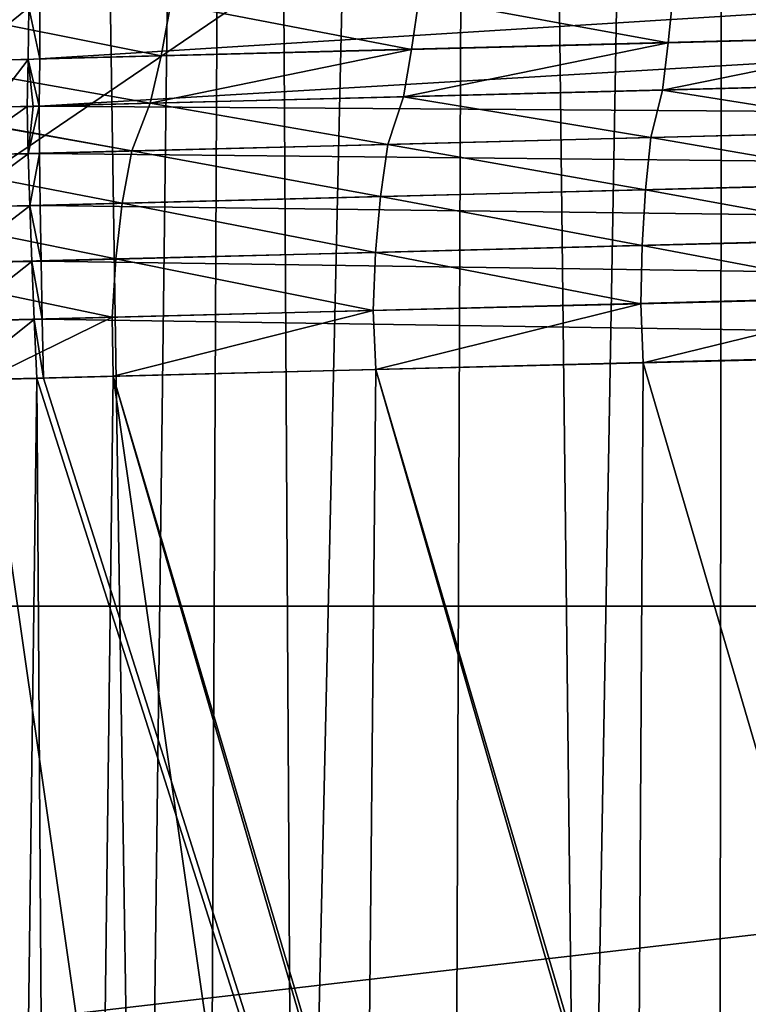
# Model space of a CAD drawing. Header units: metres. Extents: x -22 to 22, y 0 to 204.
# Tile 173 of 256: x -10.58 to -5.26, y 34.23 to 41.4. Entities that reach past the tile are written whole.
import ezdxf

# ---------------------------------------------------------------- set-up
doc = ezdxf.new("R2010")
doc.units = ezdxf.units.M
doc.layers.add('solid_002_SW0002', color=7, linetype='CONTINUOUS')

msp = doc.modelspace()

# ---------------------------------------------------------------- linework, layer by layer
at = {"layer": 'solid_002_SW0002'}
for points in [[(-9.686005, 26.66, 204.129562), (-10.788003, 26.66, 204.575409), (-10.630569, 87.865463, 203.982971)], [(-9.686005, 26.66, 204.129562), (-10.630569, 87.865463, 203.982971), (-8.921941, 87.865463, 203.380829)], [(-9.205928, 26.66, 203.952621), (-9.686005, 26.66, 204.129562), (-8.921941, 87.865463, 203.380829)], [(-8.561248, 26.66, 203.730957), (-9.205928, 26.66, 203.952621), (-8.921941, 87.865463, 203.380829)], [(-8.561248, 26.66, 203.730957), (-8.921941, 87.865463, 203.380829), (-7.177876, 87.865463, 202.884537)], [(-7.415728, 26.660282, 203.381119), (-8.561248, 26.66, 203.730957), (-7.177876, 87.865463, 202.884537)], [(-6.472106, 27.265345, 203.126556), (-7.415728, 26.660282, 203.381119), (-7.177876, 87.865463, 202.884537)], [(-6.472106, 27.265345, 203.126556), (-7.177876, 87.865463, 202.884537), (-5.40591, 87.865463, 202.495773)], [(-5.473547, 27.783072, 202.901047), (-6.472106, 27.265345, 203.126556), (-5.40591, 87.865463, 202.495773)], [(-4.428707, 28.209009, 202.704529), (-5.473547, 27.783072, 202.901047), (-5.40591, 87.865463, 202.495773)], [(-4.428707, 28.209009, 202.704529), (-5.40591, 87.865463, 202.495773), (-3.614262, 87.865463, 202.216309)], [(15.507081, 58.169846, 224.080765), (-15.507077, 58.070141, 224.080231), (-15.444571, 37.127518, 223.970581)], [(15.444443, 37.127605, 223.970581), (15.507081, 58.169846, 224.080765), (-15.444571, 37.127518, 223.970581)], [(-0.000118, 41.770149, 221.307343), (-10.430063, 41.118176, 221.24472), (-10.428726, 41.497177, 221.034729)], [(-0.000118, 41.770149, 221.307343), (-0.00012, 41.391212, 221.517365), (-10.430063, 41.118176, 221.24472)], [(-3.9384, 41.285629, 205.288605), (-3.914131, 41.666119, 205.495361), (-5.8058, 41.617039, 205.874374)], [(-7.718455, 41.188168, 206.200104), (-7.662399, 41.568851, 206.400223), (-9.473929, 41.52177, 207.068298)], [(-7.718455, 41.188168, 206.200104), (-5.846178, 41.236473, 205.670303), (-7.662399, 41.568851, 206.400223)], [(-5.846178, 41.236473, 205.670303), (-5.8058, 41.617039, 205.874374), (-7.662399, 41.568851, 206.400223)], [(-5.846178, 41.236473, 205.670303), (-3.9384, 41.285629, 205.288605), (-5.8058, 41.617039, 205.874374)], [(-9.5453, 41.140934, 206.873413), (-9.473929, 41.52177, 207.068298), (-11.227972, 41.476166, 207.873734)], [(-10.428726, 41.497177, 221.034729), (-10.430063, 41.118176, 221.24472), (-10.510052, 41.493954, 221.032211)], [(-9.5453, 41.140934, 206.873413), (-7.718455, 41.188168, 206.200104), (-9.473929, 41.52177, 207.068298)], [(-11.31419, 41.095154, 207.685318), (-9.5453, 41.140934, 206.873413), (-11.227972, 41.476166, 207.873734)], [(-10.992943, 41.103489, 221.18663), (-10.959402, 41.482956, 220.97934), (-10.510052, 41.493954, 221.032211)], [(-10.514684, 41.114677, 221.242508), (-10.992943, 41.103489, 221.18663), (-10.510052, 41.493954, 221.032211)], [(-10.430063, 41.118176, 221.24472), (-10.514684, 41.114677, 221.242508), (-10.510052, 41.493954, 221.032211)], [(-5.217035, 40.909927, 221.643433), (-10.434001, 40.773315, 221.507095), (-0.00012, 41.391212, 221.517365)], [(-0.00012, 41.391212, 221.517365), (-10.434001, 40.773315, 221.507095), (-10.430063, 41.118176, 221.24472)], [(-3.9384, 41.285629, 205.288605), (-5.88712, 40.891598, 205.413437), (-3.965624, 40.940689, 205.030228)], [(-5.846178, 41.236473, 205.670303), (-5.88712, 40.891598, 205.413437), (-3.9384, 41.285629, 205.288605)], [(-5.846178, 41.236473, 205.670303), (-7.775843, 40.843166, 205.946243), (-5.88712, 40.891598, 205.413437)], [(-7.718455, 41.188168, 206.200104), (-7.775843, 40.843166, 205.946243), (-5.846178, 41.236473, 205.670303)], [(-11.31419, 41.095154, 207.685318), (-9.625519, 40.795647, 206.626404), (-9.5453, 41.140934, 206.873413)], [(-7.718455, 41.188168, 206.200104), (-9.625519, 40.795647, 206.626404), (-7.775843, 40.843166, 205.946243)], [(-9.5453, 41.140934, 206.873413), (-9.625519, 40.795647, 206.626404), (-7.718455, 41.188168, 206.200104)], [(-11.31419, 41.095154, 207.685318), (-11.424488, 40.749275, 207.451202), (-9.625519, 40.795647, 206.626404)], [(-10.514684, 41.114677, 221.242508), (-10.781425, 40.76548, 221.482712), (-10.992943, 41.103489, 221.18663)], [(-10.514684, 41.114677, 221.242508), (-10.522549, 40.771252, 221.503799), (-10.781425, 40.76548, 221.482712)], [(-10.514684, 41.114677, 221.242508), (-10.478116, 40.772327, 221.5056), (-10.522549, 40.771252, 221.503799)], [(-10.430063, 41.118176, 221.24472), (-10.434001, 40.773315, 221.507095), (-10.514684, 41.114677, 221.242508)], [(-10.514684, 41.114677, 221.242508), (-10.434001, 40.773315, 221.507095), (-10.478116, 40.772327, 221.5056)], [(-4.017097, 40.593872, 204.774887), (-3.965624, 40.940689, 205.030228), (-5.88712, 40.891598, 205.413437)], [(-10.434001, 40.773315, 221.507095), (-5.217035, 40.909927, 221.643433), (-0.000047, 40.701862, 222.042206)], [(-5.971928, 40.544388, 205.166321), (-5.88712, 40.891598, 205.413437), (-7.775843, 40.843166, 205.946243)], [(-5.971928, 40.544388, 205.166321), (-4.017097, 40.593872, 204.774887), (-5.88712, 40.891598, 205.413437)], [(-9.758013, 40.447941, 206.400208), (-9.625519, 40.795647, 206.626404), (-11.424488, 40.749275, 207.451202)], [(-9.758013, 40.447941, 206.400208), (-7.889565, 40.495613, 205.709946), (-9.625519, 40.795647, 206.626404)], [(-7.889565, 40.495613, 205.709946), (-7.775843, 40.843166, 205.946243), (-9.625519, 40.795647, 206.626404)], [(-7.889565, 40.495613, 205.709946), (-5.971928, 40.544388, 205.166321), (-7.775843, 40.843166, 205.946243)], [(-9.758013, 40.447941, 206.400208), (-11.458251, 40.748455, 207.468399), (-11.568213, 40.401531, 207.233322)], [(-9.758013, 40.447941, 206.400208), (-11.424488, 40.749275, 207.451202), (-11.458251, 40.748455, 207.468399)], [(-11.02322, 40.416145, 221.712494), (-10.522549, 40.771252, 221.503799), (-10.513754, 40.427006, 221.766602)], [(-11.02322, 40.416145, 221.712494), (-10.781425, 40.76548, 221.482712), (-10.522549, 40.771252, 221.503799)], [(-10.513754, 40.427006, 221.766602), (-10.522549, 40.771252, 221.503799), (-10.478116, 40.772327, 221.5056)], [(-10.513754, 40.427006, 221.766602), (-10.434001, 40.773315, 221.507095), (-10.431836, 40.428673, 221.769577)], [(-10.513754, 40.427006, 221.766602), (-10.478116, 40.772327, 221.5056), (-10.434001, 40.773315, 221.507095)], [(-10.431836, 40.428673, 221.769577), (-10.434001, 40.773315, 221.507095), (-0.000047, 40.701862, 222.042206)], [(-10.431836, 40.428673, 221.769577), (-0.000047, 40.701862, 222.042206), (-0.000081, 40.322922, 222.252228)], [(-4.039298, 40.213306, 204.567978), (-4.017097, 40.593872, 204.774887), (-5.971928, 40.544388, 205.166321)], [(-7.944205, 40.114853, 205.509521), (-7.889565, 40.495613, 205.709946), (-9.758013, 40.447941, 206.400208)], [(-7.944205, 40.114853, 205.509521), (-6.010551, 40.163746, 204.96199), (-7.889565, 40.495613, 205.709946)], [(-6.010551, 40.163746, 204.96199), (-5.971928, 40.544388, 205.166321), (-7.889565, 40.495613, 205.709946)], [(-6.010551, 40.163746, 204.96199), (-4.039298, 40.213306, 204.567978), (-5.971928, 40.544388, 205.166321)], [(-9.828288, 40.067028, 206.205017), (-9.758013, 40.447941, 206.400208), (-11.568213, 40.401531, 207.233322)], [(-11.038725, 40.036709, 221.922775), (-10.513754, 40.427006, 221.766602), (-10.502012, 40.047771, 221.977493)], [(-11.038725, 40.036709, 221.922775), (-11.02322, 40.416145, 221.712494), (-10.513754, 40.427006, 221.766602)], [(-10.502012, 40.047771, 221.977493), (-10.513754, 40.427006, 221.766602), (-10.431836, 40.428673, 221.769577)], [(-10.502012, 40.047771, 221.977493), (-10.431836, 40.428673, 221.769577), (-10.427408, 40.049828, 221.979721)], [(-10.427408, 40.049828, 221.979721), (-10.431836, 40.428673, 221.769577), (-0.000081, 40.322922, 222.252228)], [(-9.828288, 40.067028, 206.205017), (-7.944205, 40.114853, 205.509521), (-9.758013, 40.447941, 206.400208)], [(-9.828288, 40.067028, 206.205017), (-11.568213, 40.401531, 207.233322), (-11.653678, 40.020428, 207.044678)], [(-10.427408, 40.049828, 221.979721), (-0.000081, 40.322922, 222.252228), (-0.00007, 39.917618, 222.405472)], [(-4.051881, 39.806763, 204.417343), (-4.039298, 40.213306, 204.567978), (-6.010551, 40.163746, 204.96199)], [(-6.03517, 39.757141, 204.813004), (-6.010551, 40.163746, 204.96199), (-7.944205, 40.114853, 205.509521)], [(-6.03517, 39.757141, 204.813004), (-4.051881, 39.806763, 204.417343), (-6.010551, 40.163746, 204.96199)], [(-9.876169, 39.660225, 206.062363), (-9.828288, 40.067028, 206.205017), (-11.653678, 40.020428, 207.044678)], [(-9.876169, 39.660225, 206.062363), (-7.980558, 39.70816, 205.363205), (-9.828288, 40.067028, 206.205017)], [(-7.980558, 39.70816, 205.363205), (-7.944205, 40.114853, 205.509521), (-9.828288, 40.067028, 206.205017)], [(-7.980558, 39.70816, 205.363205), (-6.03517, 39.757141, 204.813004), (-7.944205, 40.114853, 205.509521)], [(-9.876169, 39.660225, 206.062363), (-11.653678, 40.020428, 207.044678), (-11.712725, 39.613483, 206.906693)], [(-11.044307, 39.630947, 222.076904), (-10.502012, 40.047771, 221.977493), (-10.487584, 39.642159, 222.131439)], [(-11.044307, 39.630947, 222.076904), (-11.038725, 40.036709, 221.922775), (-10.502012, 40.047771, 221.977493)], [(-10.502012, 40.047771, 221.977493), (-10.427408, 40.049828, 221.979721), (-10.420809, 39.644669, 222.133148)], [(-10.487584, 39.642159, 222.131439), (-10.502012, 40.047771, 221.977493), (-10.420809, 39.644669, 222.133148)], [(-10.420809, 39.644669, 222.133148), (-10.427408, 40.049828, 221.979721), (-0.00007, 39.917618, 222.405472)], [(-10.420809, 39.644669, 222.133148), (-0.00007, 39.917618, 222.405472), (-0.000148, 39.494392, 222.498734)], [(-4.054583, 39.382732, 204.326096), (-4.051881, 39.806763, 204.417343), (-6.03517, 39.757141, 204.813004)], [(-7.997867, 39.284039, 205.274033), (-7.980558, 39.70816, 205.363205), (-9.876169, 39.660225, 206.062363)], [(-7.997867, 39.284039, 205.274033), (-6.045269, 39.333076, 204.722458), (-7.980558, 39.70816, 205.363205)], [(-6.045269, 39.333076, 204.722458), (-6.03517, 39.757141, 204.813004), (-7.980558, 39.70816, 205.363205)], [(-6.045269, 39.333076, 204.722458), (-4.054583, 39.382732, 204.326096), (-6.03517, 39.757141, 204.813004)], [(-9.900653, 39.236031, 205.975235), (-9.876169, 39.660225, 206.062363), (-11.712725, 39.613483, 206.906693)], [(-11.03985, 39.207355, 222.171646), (-11.044307, 39.630947, 222.076904), (-10.487584, 39.642159, 222.131439)], [(-11.03985, 39.207355, 222.171646), (-10.487584, 39.642159, 222.131439), (-10.470772, 39.218662, 222.22522)], [(-10.487584, 39.642159, 222.131439), (-10.420809, 39.644669, 222.133148), (-10.412175, 39.22168, 222.226608)], [(-10.470772, 39.218662, 222.22522), (-10.487584, 39.642159, 222.131439), (-10.412175, 39.22168, 222.226608)], [(-10.412175, 39.22168, 222.226608), (-10.420809, 39.644669, 222.133148), (-0.000148, 39.494392, 222.498734)], [(-9.900653, 39.236031, 205.975235), (-7.997867, 39.284039, 205.274033), (-9.876169, 39.660225, 206.062363)], [(-9.900653, 39.236031, 205.975235), (-11.712725, 39.613483, 206.906693), (-11.744118, 39.189198, 206.82225)], [(-10.412175, 39.22168, 222.226608), (-0.000148, 39.494392, 222.498734), (-0.000125, 39.062069, 222.530045)], [(-6.045269, 39.333076, 204.722458), (-6.027268, 38.902519, 204.689041), (-4.054583, 39.382732, 204.326096)], [(-4.054583, 39.382732, 204.326096), (-6.027268, 38.902519, 204.689041), (-4.042691, 38.952061, 204.295441)], [(-9.900653, 39.236031, 205.975235), (-9.895503, 38.805622, 205.943085), (-7.997867, 39.284039, 205.274033)], [(-7.997867, 39.284039, 205.274033), (-9.895503, 38.805622, 205.943085), (-7.97837, 38.853649, 205.23822)], [(-7.997867, 39.284039, 205.274033), (-7.97837, 38.853649, 205.23822), (-6.045269, 39.333076, 204.722458)], [(-6.045269, 39.333076, 204.722458), (-7.97837, 38.853649, 205.23822), (-6.027268, 38.902519, 204.689041)], [(-9.900653, 39.236031, 205.975235), (-11.744118, 39.189198, 206.82225), (-10.830935, 38.781879, 206.350525)], [(-11.03985, 39.207355, 222.171646), (-10.470772, 39.218662, 222.22522), (-11.028264, 38.776508, 222.20459)], [(-10.470772, 39.218662, 222.22522), (-10.452005, 38.787876, 222.256866), (-11.028264, 38.776508, 222.20459)], [(-9.900653, 39.236031, 205.975235), (-10.830935, 38.781879, 206.350525), (-9.895503, 38.805622, 205.943085)], [(-10.470772, 39.218662, 222.22522), (-10.412175, 39.22168, 222.226608), (-10.401688, 38.78968, 222.258194)], [(-10.470772, 39.218662, 222.22522), (-10.401688, 38.78968, 222.258194), (-10.452005, 38.787876, 222.256866)], [(-10.412175, 39.22168, 222.226608), (-0.000125, 39.062069, 222.530045), (-10.401688, 38.78968, 222.258194)], [(-10.401688, 38.78968, 222.258194), (-0.000125, 39.062069, 222.530045), (-0.000125, 6.009099, 222.530045)], [(-4.063479, 32.199219, 204.340805), (-4.042691, 38.952061, 204.295441), (-6.027268, 38.902519, 204.689041)], [(-8.038869, 32.55035, 205.304596), (-7.97837, 38.853649, 205.23822), (-9.895503, 38.805622, 205.943085)], [(-8.038869, 32.55035, 205.304596), (-6.102646, 32.3577, 204.751053), (-7.97837, 38.853649, 205.23822)], [(-6.065639, 32.354443, 204.742065), (-6.027268, 38.902519, 204.689041), (-7.97837, 38.853649, 205.23822)], [(-6.102646, 32.3577, 204.751053), (-6.065639, 32.354443, 204.742065), (-7.97837, 38.853649, 205.23822)], [(-6.065639, 32.354443, 204.742065), (-4.063479, 32.199219, 204.340805), (-6.027268, 38.902519, 204.689041)], [(-11.028264, 38.776508, 222.20459), (-10.452005, 38.787876, 222.256866), (-10.836877, 9.175645, 222.208344)], [(-10.914591, 32.916229, 206.441772), (-9.970801, 32.784786, 206.02475), (-10.830935, 38.781879, 206.350525)], [(-10.836877, 9.175645, 222.208344), (-10.452005, 38.787876, 222.256866), (-10.250982, 9.179632, 222.262131)], [(-9.970801, 32.784786, 206.02475), (-9.895503, 38.805622, 205.943085), (-10.830935, 38.781879, 206.350525)], [(-10.452005, 38.787876, 222.256866), (-10.401688, 38.78968, 222.258194), (-0.000125, 6.009099, 222.530045)], [(-10.250982, 9.179632, 222.262131), (-10.452005, 38.787876, 222.256866), (-0.000125, 6.009099, 222.530045)], [(-9.970801, 32.784786, 206.02475), (-9.010586, 32.662891, 205.645126), (-9.895503, 38.805622, 205.943085)], [(-8.072802, 32.554104, 205.315781), (-8.038869, 32.55035, 205.304596), (-9.895503, 38.805622, 205.943085)], [(-9.010586, 32.662891, 205.645126), (-8.072802, 32.554104, 205.315781), (-9.895503, 38.805622, 205.943085)], [(15.444443, 37.127605, 223.970581), (-15.444571, 37.127518, 223.970581), (-15.431306, 33.548271, 223.951843)], [(15.431576, 33.648762, 223.952362), (15.444443, 37.127605, 223.970581), (-15.431306, 33.548271, 223.951843)]]:
    msp.add_3dface(points, dxfattribs=at)

doc.saveas('drawing.dxf')
